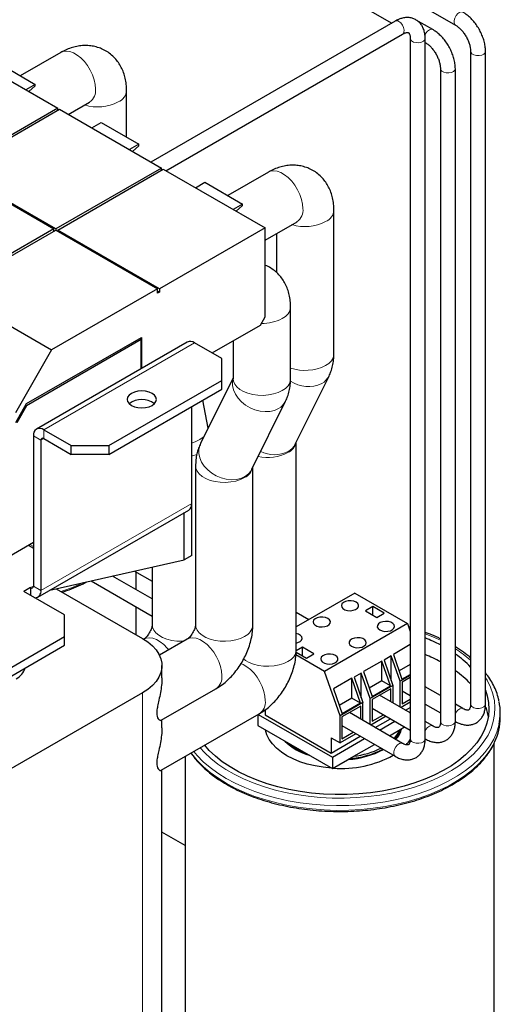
# Model space of a CAD drawing. Header units: millimetres. Extents: x 5 to 418, y 2 to 292.
# Tile 26 of 43: x 278 to 296, y 84 to 121. Entities that reach past the tile are written whole.
import ezdxf

# ---------------------------------------------------------------- set-up
doc = ezdxf.new("R2010")
doc.units = ezdxf.units.MM

msp = doc.modelspace()

# ---------------------------------------------------------------- linework, layer by layer
at = {"color": 7, "linetype": 'Continuous', "lineweight": 25}
for p, q in [((278.7848, 129.3647), (294.3455, 120.3818)), ((279.072, 127.8927), (291.9523, 120.4571)), ((292.0827, 120.5323), (282.9221, 115.244)), ((293.4941, 120.2136), (292.8726, 120.5724)), ((283.4821, 114.9207), (292.3627, 120.0473)), ((292.6498, 119.8815), (292.6498, 93.5971)), ((293.2098, 93.5971), (293.2098, 119.8815)), ((293.2098, 119.7311), (293.2141, 119.7287)), ((275.6057, 119.4676), (279.4241, 117.2633)), ((279.5478, 119.3575), (278.0222, 118.4768)), ((294.9126, 119.3995), (294.9126, 94.9033)), ((295.4726, 94.9033), (295.4726, 119.3995)), ((277.1613, 118.9737), (278.5756, 118.1573)), ((293.7812, 118.7464), (293.7812, 94.2502)), ((294.3412, 94.2502), (294.3412, 118.7464)), ((278.5756, 118.1573), (278.2255, 117.9552)), ((278.3363, 117.8913), (278.5756, 118.1034)), ((278.5756, 118.1034), (278.5756, 118.1573)), ((282.0088, 116.1754), (282.0088, 117.9365)), ((279.8223, 117.0334), (280.6227, 117.4955)), ((280.6227, 117.4955), (280.6222, 117.4953)), ((279.4241, 117.2633), (275.4643, 114.9774)), ((275.535, 114.9366), (279.4948, 117.2225)), ((279.4241, 117.1817), (279.4241, 117.2633)), ((279.4948, 117.2225), (283.3132, 115.0182)), ((279.8588, 117.0545), (279.8588, 117.0124)), ((280.7004, 116.5265), (281.0504, 116.7286)), ((281.0504, 116.7286), (282.4646, 115.9122)), ((282.4646, 115.9122), (282.1146, 115.7101)), ((282.2254, 115.6462), (282.4646, 115.8583)), ((282.4646, 115.8583), (282.4646, 115.9122)), ((275.4643, 114.9366), (279.2827, 112.7323)), ((279.3534, 112.7323), (275.535, 114.9366)), ((283.3132, 115.0182), (279.3534, 112.7323)), ((279.4241, 112.6915), (283.3839, 114.9774)), ((283.3132, 114.9366), (283.3132, 115.0182)), ((283.3839, 114.9774), (287.2023, 112.7731)), ((287.3259, 114.8673), (285.8003, 113.9865)), ((284.5895, 114.2814), (284.9395, 114.4835)), ((284.9395, 114.4835), (286.3537, 113.6671)), ((286.3537, 113.6671), (286.0037, 113.465)), ((286.1145, 113.401), (286.3537, 113.6132)), ((286.3537, 113.6132), (286.3537, 113.6671)), ((289.7869, 108.0489), (289.7869, 113.4462)), ((279.2827, 112.7323), (275.3086, 110.4381)), ((275.3793, 110.3973), (279.3534, 112.6915)), ((279.2827, 112.6506), (279.2827, 112.7323)), ((279.3534, 112.7323), (279.3534, 112.6915)), ((279.3534, 112.6915), (283.1717, 110.4872)), ((283.2425, 110.4872), (279.4241, 112.6915)), ((279.4241, 112.6915), (279.4241, 112.6506)), ((287.2023, 112.7731), (283.2425, 110.4872)), ((287.2023, 112.3133), (288.4009, 113.0052)), ((287.2023, 109.4334), (287.2023, 112.7731)), ((288.4009, 113.0052), (288.4004, 113.005)), ((287.6369, 112.5642), (287.6369, 111.0958)), ((283.1717, 110.4872), (279.1977, 108.193)), ((283.1717, 110.3239), (283.1717, 110.4872)), ((283.2425, 110.4872), (283.2425, 110.3647)), ((275.3793, 110.3973), (279.1977, 108.193)), ((283.2425, 110.3647), (283.1717, 110.4055)), ((283.2425, 110.3647), (283.1717, 110.3239)), ((288.1606, 107.11), (288.1606, 109.8128)), ((287.0255, 109.1273), (287.2023, 109.4334)), ((285.2139, 108.0814), (287.0255, 109.1273)), ((278.2574, 106.1804), (282.5636, 108.6663)), ((282.4876, 108.6224), (282.5601, 108.5806)), ((282.5636, 108.6663), (282.5636, 107.4951)), ((282.5601, 108.5806), (278.2581, 106.0971)), ((284.2827, 108.4875), (278.6258, 105.2218)), ((282.5601, 107.493), (282.5601, 108.5806)), ((285.583, 107.8684), (284.5577, 108.4603)), ((286.0106, 108.5414), (286.0106, 107.11)), ((279.1977, 108.193), (277.8377, 105.8375)), ((285.583, 107.0519), (285.583, 107.8684)), ((286.0106, 107.1538), (284.7819, 104.678)), ((288.3341, 104.661), (289.6014, 107.2147)), ((281.3403, 104.6027), (285.583, 107.0519)), ((285.583, 106.7253), (285.583, 107.0519)), ((286.0108, 107.1234), (286.0106, 107.11)), ((286.0106, 107.11), (286.0106, 107.1105)), ((281.3403, 104.2761), (285.583, 106.7253)), ((277.8508, 105.4761), (278.2574, 106.1804)), ((278.2581, 106.0971), (277.8874, 105.455)), ((278.2215, 106.1182), (278.2581, 106.0971)), ((284.4516, 102.4383), (284.4516, 106.0722)), ((285.0709, 105.2604), (284.8649, 106.3108)), ((286.7077, 103.7222), (287.9751, 106.2758)), ((278.5119, 104.97), (278.5119, 99.3359)), ((278.9008, 105.1946), (279.9261, 104.6027)), ((278.7948, 104.8068), (278.7948, 99.1726)), ((278.9008, 104.868), (279.9261, 104.2761)), ((279.9261, 104.6027), (281.3403, 104.6027)), ((279.9261, 104.2761), (279.9261, 104.6027)), ((281.3403, 104.6027), (281.3403, 104.2761)), ((288.3727, 96.9438), (288.3727, 104.7389)), ((281.3403, 104.2761), (279.9261, 104.2761)), ((284.5964, 103.8437), (284.5964, 97.883)), ((286.7464, 97.883), (286.7464, 103.8)), ((284.4516, 102.3157), (284.4477, 102.377)), ((278.6808, 98.9208), (284.3377, 102.1864)), ((284.1688, 100.3152), (284.1688, 102.0889)), ((284.4516, 100.4785), (284.4516, 102.3157)), ((276.1944, 99.6391), (278.5119, 100.9769)), ((278.3171, 100.8645), (278.5119, 100.7521)), ((279.1269, 99.1783), (284.1688, 100.3152)), ((284.4516, 100.4785), (284.1688, 100.3152)), ((282.3076, 99.8955), (282.97, 99.5131)), ((282.3674, 99.2014), (282.3674, 99.861)), ((282.97, 100.0449), (282.97, 97.8828)), ((280.6804, 99.5286), (282.97, 98.2069)), ((282.97, 98.8535), (281.4859, 99.7102)), ((278.4058, 99.2747), (278.1584, 99.1318)), ((279.6786, 98.2541), (278.1584, 99.1318)), ((278.4058, 99.2747), (278.4058, 98.9889)), ((279.3721, 99.2336), (282.6025, 97.3687)), ((290.5681, 99.0672), (288.3727, 97.7998)), ((290.5681, 99.0672), (292.548, 97.9242)), ((282.3674, 97.5045), (282.3674, 98.5548)), ((288.8467, 98.0734), (288.3727, 98.3471)), ((291.2504, 98.563), (290.9676, 98.3997)), ((290.9676, 98.3997), (291.3919, 98.1548)), ((291.6747, 98.3181), (291.2504, 98.563)), ((291.2504, 98.2365), (291.2504, 98.563)), ((291.3919, 98.1548), (291.6747, 98.3181)), ((279.6786, 97.4377), (279.6786, 98.2541)), ((292.548, 97.9242), (289.4367, 96.1281)), ((292.548, 97.9242), (292.6498, 97.6309)), ((275.5774, 95.0701), (279.6786, 97.4377)), ((279.6786, 97.1111), (279.6786, 97.4377)), ((282.659, 97.3442), (282.6513, 97.3397)), ((284.2854, 97.3443), (283.2404, 96.741)), ((275.5774, 94.7435), (279.6786, 97.1111)), ((288.3704, 96.8539), (288.7544, 96.6322)), ((288.6129, 97.0404), (288.372, 96.9013)), ((289.0372, 96.7955), (288.6129, 97.0404)), ((288.6129, 96.7139), (288.6129, 97.0404)), ((288.7544, 96.6322), (289.0372, 96.7955)), ((292.6498, 97.1384), (292.0159, 96.7724)), ((289.4367, 96.1281), (288.3611, 96.749)), ((291.5796, 96.5206), (290.8937, 96.1246)), ((291.9027, 95.5901), (291.5796, 96.5206)), ((291.5796, 95.7766), (291.5796, 96.5206)), ((291.9346, 96.7145), (291.6673, 96.5602)), ((291.6673, 96.5602), (291.9979, 95.6082)), ((292.2651, 95.7625), (291.9346, 96.7145)), ((291.9346, 95.7905), (291.9346, 96.7145)), ((292.0159, 96.7724), (292.339, 95.8419)), ((283.3348, 95.8872), (283.3348, 96.3482)), ((290.0148, 94.4634), (289.4367, 96.1281)), ((290.8124, 96.0667), (290.5451, 95.9124)), ((291.143, 95.1147), (290.8124, 96.0667)), ((290.8124, 95.1427), (290.8124, 96.0667)), ((290.8937, 96.1246), (291.2168, 95.1941)), ((292.6498, 96.3944), (292.2311, 96.1527)), ((290.4574, 95.8728), (289.7715, 95.4768)), ((290.7805, 94.9423), (290.4574, 95.8728)), ((290.4574, 95.1288), (290.4574, 95.8728)), ((290.5451, 95.9124), (290.8757, 94.9604)), ((291.5796, 95.7766), (291.1089, 95.5049)), ((291.9027, 95.5901), (291.5796, 95.7766)), ((292.6498, 95.9846), (292.2651, 95.7625)), ((292.2651, 94.7938), (292.2651, 95.7625)), ((292.339, 95.8419), (292.6498, 96.0214)), ((292.6498, 95.9029), (292.3482, 95.7288)), ((292.3482, 95.7288), (292.3482, 94.9123)), ((292.6498, 95.878), (292.6282, 95.8905)), ((282.6025, 95.3277), (267.8947, 86.837)), ((283.3095, 94.2984), (285.3603, 95.4823)), ((289.7715, 95.4768), (290.0946, 94.5463)), ((291.9979, 95.6082), (291.143, 95.1147)), ((291.2168, 95.1941), (291.9027, 95.5901)), ((291.924, 95.4839), (291.2169, 95.0757)), ((291.924, 94.9907), (291.924, 95.4839)), ((291.9979, 95.6082), (291.9979, 94.9481)), ((292.3482, 95.4055), (292.6498, 95.2314)), ((293.7812, 95.2248), (293.2098, 95.5547)), ((290.4574, 95.1288), (289.9867, 94.8571)), ((290.8757, 94.9604), (290.0148, 94.4634)), ((290.7805, 94.9423), (290.4574, 95.1288)), ((290.8757, 94.2897), (290.8757, 94.9604)), ((291.143, 94.1354), (291.143, 95.1147)), ((291.2169, 95.0757), (291.2169, 94.2592)), ((292.6498, 94.5717), (291.4968, 95.2373)), ((292.6498, 94.9721), (292.3031, 94.7719)), ((292.3482, 94.9123), (292.6498, 95.0864)), ((287.2093, 94.6826), (287.147, 94.6466)), ((287.2093, 94.6937), (287.2093, 94.4989)), ((290.7926, 94.8308), (290.0855, 94.4226)), ((290.7805, 94.9423), (290.0946, 94.5463)), ((292.3627, 93.4312), (290.3654, 94.5842)), ((290.7926, 94.3376), (290.7926, 94.8308)), ((291.2169, 94.7523), (292.6498, 93.9251)), ((292.4675, 94.6769), (292.6498, 94.7822)), ((292.6266, 94.5851), (292.6498, 94.5985)), ((293.2098, 94.9081), (293.7812, 94.5782)), ((294.6254, 94.7375), (294.3412, 94.9016)), ((283.3095, 92.4204), (286.9866, 94.5431)), ((283.3348, 94.0091), (283.3348, 94.313)), ((286.9371, 94.5145), (286.9371, 94.0975)), ((286.9465, 94.52), (289.7302, 92.913)), ((287.2093, 94.4989), (289.6842, 93.0702)), ((290.0148, 93.4509), (290.0148, 94.4634)), ((290.0855, 94.4226), (290.0855, 93.606)), ((291.743, 94.4486), (291.1717, 94.1188)), ((291.2169, 94.2592), (291.644, 94.5057)), ((291.3362, 94.0238), (291.9075, 94.3536)), ((291.4953, 93.932), (292.0666, 94.2618)), ((293.4941, 94.0843), (293.2098, 94.2484)), ((294.3412, 94.2549), (294.3455, 94.2525)), ((296.0274, 94.3968), (296.0274, 94.5764)), ((286.9371, 94.0975), (289.7302, 92.4851)), ((290.0855, 94.0992), (292.0827, 92.9462)), ((290.0855, 93.606), (290.5126, 93.8526)), ((291.8658, 93.718), (292.2664, 93.9493)), ((292.2664, 93.9493), (292.4372, 94.0479)), ((289.6842, 93.0702), (290.7761, 93.7005)), ((289.6842, 93.6417), (290.0148, 93.4509)), ((289.6842, 93.6417), (289.6842, 93.0702)), ((289.7302, 92.913), (290.9352, 93.6087)), ((290.6116, 93.7955), (290.0148, 93.4509)), ((293.2098, 93.6018), (293.2141, 93.5993)), ((290.5315, 92.9477), (291.3058, 93.3947)), ((295.8024, 81.4301), (295.8024, 93.4487)), ((284.2024, 92.9358), (284.2024, 81.4301)), ((289.7302, 92.4851), (290.5315, 92.9477)), ((289.7302, 92.913), (289.7302, 92.4851)), ((283.3348, 71.852), (283.3348, 92.4349)), ((284.2024, 89.5952), (283.3348, 90.096))]:
    msp.add_line(p, q, dxfattribs=at)
at = {"color": 7, "linetype": 'Continuous', "lineweight": 18}
for p, q in [((293.2133, 119.7291), (293.2098, 119.7313)), ((278.9008, 105.1946), (284.5577, 108.4603)), ((278.7948, 104.8068), (278.5119, 104.97)), ((278.9008, 104.868), (278.9008, 105.1946)), ((278.9008, 104.868), (278.7948, 104.8068)), ((278.7948, 99.1726), (284.4516, 102.4383)), ((284.4516, 102.3157), (284.4301, 102.3033)), ((278.5119, 100.8197), (278.3757, 100.8983)), ((278.5119, 99.3359), (278.4058, 99.2747)), ((278.5119, 99.3359), (278.7948, 99.1726)), ((292.6096, 97.7468), (292.6498, 97.7351)), ((282.6025, 70.8315), (282.6025, 95.3277)), ((294.3412, 94.2551), (294.3455, 94.2524)), ((293.2098, 93.602), (293.2142, 93.5993))]:
    msp.add_line(p, q, dxfattribs=at)
at = {"color": 7, "linetype": 'Continuous', "lineweight": 18, "flags": 128}
for points in [[(294.3447, 120.3822), (294.3171, 120.4067), (294.2908, 120.4699), (294.2908, 120.5539), (294.3171, 120.6475), (294.3661, 120.7378), (294.4313, 120.8129), (294.5037, 120.8625), (294.5737, 120.8799), (294.6255, 120.8667)], [(292.3627, 120.0473), (292.3807, 120.0608), (292.4131, 120.1173), (292.4199, 120.1971), (292.3999, 120.2894), (292.3561, 120.3818), (292.2942, 120.4617), (292.2227, 120.5185)], [(293.1962, 120.0179), (293.2348, 120.0847), (293.2999, 120.1598), (293.3724, 120.2094), (293.4423, 120.2268), (293.4942, 120.2136)], [(292.6498, 119.8814), (292.6573, 119.8445), (292.6988, 119.7902), (292.7716, 119.7481), (292.8657, 119.7242), (292.9685, 119.7214), (293.0661, 119.7403), (293.1452, 119.7782), (293.1953, 119.8301), (293.2098, 119.8816)], [(280.8454, 117.9877), (280.8324, 118.1564), (280.794, 118.3344), (280.7315, 118.5155), (280.647, 118.6936), (280.5433, 118.8625), (280.424, 119.0167), (280.2932, 119.1507), (280.1554, 119.26), (280.0151, 119.341), (279.8772, 119.3909), (279.7464, 119.4079), (279.6271, 119.3914), (279.5478, 119.3575)], [(294.9126, 119.3995), (294.92, 119.3625), (294.9616, 119.3082), (295.0343, 119.2662), (295.1285, 119.2422), (295.2312, 119.2394), (295.3288, 119.2583), (295.408, 119.2963), (295.458, 119.3482), (295.4726, 119.3996)], [(293.7812, 118.7463), (293.7886, 118.7094), (293.8302, 118.6551), (293.903, 118.6131), (293.9971, 118.5891), (294.0999, 118.5863), (294.1974, 118.6052), (294.2766, 118.6431), (294.3267, 118.695), (294.3412, 118.7465)], [(288.6235, 113.4974), (288.6106, 113.6662), (288.5722, 113.8442), (288.5097, 114.0253), (288.4252, 114.2033), (288.3215, 114.3723), (288.2022, 114.5264), (288.0714, 114.6604), (287.9335, 114.7698), (287.7933, 114.8508), (287.6554, 114.9006), (287.5246, 114.9176), (287.4053, 114.9012), (287.3259, 114.8673)], [(286.0106, 107.134), (285.9869, 107.0183), (285.9871, 106.8603), (286.0222, 106.6988), (286.091, 106.5391), (286.1912, 106.3867), (286.3193, 106.2468), (286.4711, 106.1242), (286.6412, 106.023), (286.824, 105.9467), (287.0132, 105.8979), (287.2023, 105.8782), (287.385, 105.8883), (287.555, 105.9279), (287.7065, 105.9957)], [(286.0106, 107.11), (286.0209, 107.0243), (286.0663, 106.9128), (286.1464, 106.8081), (286.2585, 106.7136), (286.3988, 106.6326), (286.5625, 106.5679), (286.744, 106.5216), (286.9371, 106.4954), (287.1352, 106.4901), (287.3317, 106.5059), (287.5198, 106.5423), (287.6931, 106.5981), (287.8457, 106.6712)], [(284.7551, 104.8324), (284.8823, 104.9166), (284.9122, 104.9405)], [(284.4516, 104.6951), (284.6029, 104.7553), (284.7551, 104.8324)], [(284.7819, 104.678), (284.7543, 104.6136), (284.7196, 104.4646), (284.7197, 104.3067), (284.7548, 104.1451), (284.8237, 103.9855), (284.9238, 103.8331), (285.052, 103.6932), (285.2037, 103.5706), (285.3739, 103.4694), (285.5566, 103.3931), (285.7458, 103.3443), (285.935, 103.3246), (286.1177, 103.3347), (286.2877, 103.3743), (286.4392, 103.442)], [(284.4516, 104.2081), (284.4792, 104.2149), (284.6464, 104.2682)], [(284.5964, 103.8436), (284.6067, 103.758), (284.6521, 103.6465), (284.7322, 103.5418), (284.8443, 103.4473), (284.9846, 103.3663), (285.1483, 103.3016), (285.3297, 103.2553), (285.5229, 103.2291), (285.721, 103.2238), (285.9175, 103.2396), (286.1056, 103.276), (286.2789, 103.3318), (286.4315, 103.4049)], [(282.97, 97.8828), (282.9803, 97.7971), (283.0258, 97.6856), (283.1059, 97.5809), (283.218, 97.4864), (283.3583, 97.4054), (283.5219, 97.3407), (283.7034, 97.2944), (283.8965, 97.2682), (284.0947, 97.2629), (284.1482, 97.2651)], [(284.5964, 97.883), (284.6067, 97.7973), (284.6521, 97.6858), (284.7322, 97.581), (284.8443, 97.4865), (284.9846, 97.4056), (285.1483, 97.3408), (285.3297, 97.2946), (285.5229, 97.2684), (285.721, 97.2631), (285.9175, 97.2789), (286.1056, 97.3153), (286.2789, 97.371), (286.4315, 97.4442)], [(293.2098, 97.5467), (293.4354, 97.4564), (293.7812, 97.2988)], [(282.659, 97.3442), (282.7384, 97.3781), (282.8577, 97.3945), (282.9885, 97.3775), (283.1264, 97.3277), (283.2666, 97.2467), (283.4045, 97.1373), (283.5353, 97.0033), (283.5868, 96.941)], [(284.2854, 97.3443), (284.3648, 97.3782), (284.484, 97.3947), (284.6148, 97.3777), (284.7527, 97.3278), (284.893, 97.2469), (285.0309, 97.1375), (285.1617, 97.0035), (285.2809, 96.8493), (285.3846, 96.6804), (285.4691, 96.5023), (285.5317, 96.3212), (285.57, 96.1432), (285.583, 95.9745)], [(286.3941, 96.6077), (286.4707, 96.5474), (286.611, 96.4664), (286.7746, 96.4017), (286.9561, 96.3554), (287.1492, 96.3292), (287.3474, 96.3239), (287.5438, 96.3397), (287.7319, 96.3761), (287.9052, 96.4318), (288.0579, 96.505)], [(286.2881, 96.425), (286.379, 96.3887), (286.5193, 96.3077), (286.6572, 96.1983), (286.788, 96.0643), (286.9073, 95.9102), (287.0109, 95.7412), (287.0955, 95.5631), (287.158, 95.382), (287.1964, 95.2041), (287.2093, 95.0353)], [(295.4726, 95.8954), (295.5317, 95.7974), (295.6571, 95.5469), (295.7484, 95.2915), (295.8052, 95.0328), (295.8271, 94.7723), (295.814, 94.5117), (295.7659, 94.2524), (295.6831, 93.996), (295.5662, 93.7441), (295.4158, 93.4982), (295.2329, 93.2598), (295.0185, 93.0302), (294.774, 92.811), (294.5007, 92.6033), (294.2004, 92.4085), (293.8748, 92.2277), (293.526, 92.062), (293.1559, 91.9124), (292.7669, 91.7799), (292.3613, 91.6651), (291.9415, 91.5688), (291.51, 91.4916), (291.0695, 91.4339), (290.6225, 91.3961), (290.1718, 91.3784), (289.7201, 91.381), (289.2701, 91.4037), (288.8245, 91.4465), (288.386, 91.5091), (287.9572, 91.5911), (287.5406, 91.6921), (287.1389, 91.8114), (286.7545, 91.9483), (286.3895, 92.102), (286.0463, 92.2715), (285.7269, 92.4559), (285.4332, 92.6541), (285.1669, 92.8647), (284.9298, 93.0867), (284.7691, 93.263)], [(294.6254, 94.7375), (294.5737, 94.7506), (294.5037, 94.7332), (294.4313, 94.6836), (294.3661, 94.6085), (294.3412, 94.5683)], [(294.9126, 94.9033), (294.92, 94.8663), (294.9616, 94.812), (295.0343, 94.77), (295.1285, 94.746), (295.2312, 94.7432), (295.3288, 94.7621), (295.408, 94.8), (295.458, 94.8519), (295.4726, 94.9033)], [(293.7812, 94.2502), (293.7886, 94.2132), (293.8302, 94.1588), (293.903, 94.1168), (293.9971, 94.0928), (294.0999, 94.0901), (294.1974, 94.109), (294.2766, 94.1469), (294.3267, 94.1988), (294.3412, 94.2502)], [(295.98, 94.141), (295.9733, 94.1114), (295.8941, 93.8489), (295.7804, 93.5907), (295.6327, 93.3383), (295.452, 93.0931), (295.2393, 92.8566), (294.9959, 92.6302), (294.7232, 92.4153), (294.4228, 92.213), (294.0964, 92.0246), (293.746, 91.8512), (293.3737, 91.6937), (292.9815, 91.5532), (292.5719, 91.4304), (292.1472, 91.3261), (291.7099, 91.2409), (291.2626, 91.1752), (290.8079, 91.1295), (290.3485, 91.104), (289.887, 91.0989), (289.4262, 91.1142), (288.9688, 91.1498), (288.5175, 91.2056), (288.0748, 91.2811), (287.6435, 91.3759), (287.2261, 91.4895), (286.8249, 91.6213), (286.4423, 91.7704), (286.0807, 91.9359), (285.7421, 92.117), (285.4285, 92.3125), (285.1417, 92.5212), (284.8834, 92.7421), (284.6552, 92.9737), (284.528, 93.1238)], [(293.494, 94.0844), (293.4423, 94.0975), (293.3724, 94.08), (293.2999, 94.0305), (293.2348, 93.9554), (293.2098, 93.9151)], [(295.8149, 93.4811), (295.7804, 93.4111), (295.6327, 93.1586), (295.452, 92.9134), (295.2393, 92.677), (294.9959, 92.4506), (294.7232, 92.2356), (294.4228, 92.0334), (294.0964, 91.8449), (293.746, 91.6715), (293.3737, 91.5141), (292.9815, 91.3736), (292.5719, 91.2508), (292.1472, 91.1465), (291.7099, 91.0612), (291.2626, 90.9956), (290.8079, 90.9498), (290.3485, 90.9244), (289.887, 90.9193), (289.4262, 90.9346), (288.9688, 90.9702), (288.5175, 91.0259), (288.0748, 91.1014), (287.6435, 91.1963), (287.2261, 91.3099), (286.8249, 91.4417), (286.4423, 91.5907), (286.0807, 91.7563), (285.7421, 91.9373), (285.4285, 92.1328), (285.1417, 92.3416), (284.8834, 92.5624), (284.6552, 92.794), (284.4584, 93.035), (284.4335, 93.0692)], [(292.6498, 93.5971), (292.6573, 93.56), (292.6988, 93.5057), (292.7716, 93.4637), (292.8657, 93.4397), (292.9685, 93.437), (293.0661, 93.4558), (293.1452, 93.4938), (293.1953, 93.5457), (293.2098, 93.5971)], [(292.3627, 93.4312), (292.311, 93.4443), (292.241, 93.4269), (292.1685, 93.3773), (292.1034, 93.3023), (292.0544, 93.2119), (292.0281, 93.1184), (292.0281, 93.0344), (292.0544, 92.9712), (292.0828, 92.9462)]]:
    msp.add_lwpolyline(points, dxfattribs=at)
at = {"color": 7, "linetype": 'Continuous', "lineweight": 25, "flags": 128}
for points in [[(282.9667, 106.5621), (282.8528, 106.6126), (282.7201, 106.6443), (282.5778, 106.6551), (282.4354, 106.6443), (282.3028, 106.6126), (282.1889, 106.5621), (282.1015, 106.4963), (282.0465, 106.4198), (282.0278, 106.3376), (282.0465, 106.2554), (282.1015, 106.1788), (282.1889, 106.1131), (282.3028, 106.0626), (282.4354, 106.0309), (282.5778, 106.0201), (282.7201, 106.0309), (282.8528, 106.0626), (282.9667, 106.1131), (283.0541, 106.1788), (283.109, 106.2554), (283.1278, 106.3376), (283.109, 106.4198), (283.0541, 106.4963), (282.9667, 106.5621)], [(290.6193, 98.7314), (290.5323, 98.7673), (290.4297, 98.7849), (290.3228, 98.7824), (290.2232, 98.7599), (290.1415, 98.72), (290.0868, 98.6669), (290.0648, 98.6065), (290.0781, 98.5452), (290.125, 98.4897), (290.2007, 98.446), (290.2968, 98.4189), (290.403, 98.4113), (290.5077, 98.424), (290.5996, 98.4556), (290.6687, 98.5027), (290.7076, 98.5602), (290.712, 98.6219), (290.6815, 98.6811), (290.6193, 98.7314)], [(289.5587, 98.1191), (289.4716, 98.155), (289.3691, 98.1726), (289.2622, 98.1701), (289.1625, 98.1476), (289.0809, 98.1077), (289.0261, 98.0546), (289.0042, 97.9942), (289.0174, 97.9329), (289.0644, 97.8774), (289.14, 97.8337), (289.2361, 97.8066), (289.3423, 97.799), (289.447, 97.8116), (289.5389, 97.8433), (289.6081, 97.8904), (289.647, 97.9479), (289.6514, 98.0096), (289.6209, 98.0688), (289.5587, 98.1191)], [(291.5068, 97.6884), (291.5938, 97.6526), (291.6964, 97.6349), (291.8033, 97.6375), (291.9029, 97.6599), (291.9846, 97.6999), (292.0393, 97.7529), (292.0613, 97.8134), (292.0481, 97.8746), (292.0011, 97.9301), (291.9254, 97.9738), (291.8293, 98.0009), (291.7231, 98.0086), (291.6184, 97.9959), (291.5265, 97.9643), (291.4574, 97.9171), (291.4185, 97.8596), (291.4141, 97.7979), (291.4446, 97.7387), (291.5068, 97.6884)], [(288.3727, 97.1965), (288.4346, 97.213), (288.5162, 97.2529), (288.571, 97.3059), (288.5929, 97.3664), (288.5797, 97.4277), (288.5327, 97.4831), (288.4571, 97.5268), (288.3727, 97.5518)], [(282.6025, 97.3687), (282.8027, 97.2383), (282.9742, 97.0948), (283.1145, 96.9405), (283.2216, 96.7776), (283.2938, 96.6083), (283.3302, 96.4353), (283.3302, 96.2611), (283.2938, 96.088), (283.2216, 95.9188), (283.1145, 95.7559), (282.9742, 95.6016), (282.8027, 95.4581), (282.6025, 95.3277)], [(290.4461, 97.0761), (290.5332, 97.0402), (290.6357, 97.0226), (290.7426, 97.0252), (290.8423, 97.0476), (290.9239, 97.0875), (290.9787, 97.1406), (291.0006, 97.201), (290.9874, 97.2623), (290.9404, 97.3178), (290.8648, 97.3615), (290.7687, 97.3886), (290.6625, 97.3963), (290.5578, 97.3836), (290.4659, 97.352), (290.3967, 97.3048), (290.3578, 97.2473), (290.3534, 97.1856), (290.3839, 97.1264), (290.4461, 97.0761)], [(289.8451, 96.7292), (289.758, 96.7651), (289.6555, 96.7827), (289.5486, 96.7801), (289.4489, 96.7577), (289.3673, 96.7178), (289.3125, 96.6647), (289.2905, 96.6042), (289.3038, 96.543), (289.3508, 96.4875), (289.4264, 96.4438), (289.5225, 96.4167), (289.6287, 96.409), (289.7334, 96.4217), (289.8253, 96.4533), (289.8944, 96.5005), (289.9333, 96.558), (289.9378, 96.6197), (289.9072, 96.6789), (289.8451, 96.7292)], [(295.4726, 95.4318), (295.5402, 95.22), (295.5888, 94.9645), (295.6021, 94.7076), (295.58, 94.4509), (295.5226, 94.1959), (295.4303, 93.9445), (295.3037, 93.698), (295.1436, 93.4582), (294.951, 93.2264), (294.7271, 93.0042), (294.4733, 92.793), (294.1912, 92.5941), (293.8827, 92.4088), (293.5496, 92.2382), (293.1941, 92.0834), (292.8185, 91.9454), (292.425, 91.8251), (292.0162, 91.7232), (291.5947, 91.6403), (291.1631, 91.5771), (290.7241, 91.5339), (290.2807, 91.5109), (289.8354, 91.5084), (289.3912, 91.5262), (288.9509, 91.5644), (288.5172, 91.6227), (288.0929, 91.7007), (287.6807, 91.7978), (287.2831, 91.9136), (286.9028, 92.0473), (286.542, 92.198), (286.2032, 92.3647), (285.8883, 92.5465), (285.5995, 92.7421), (285.3385, 92.9504), (285.1069, 93.1699), (284.9378, 93.3603)], [(295.4793, 94.7852), (295.5402, 94.5913), (295.5759, 94.4254)], [(289.6971, 92.5042), (289.6889, 92.5047), (289.3793, 92.5351), (289.0776, 92.5853), (288.7875, 92.6547), (288.5127, 92.7423), (288.2566, 92.8472), (288.0225, 92.968), (287.8133, 93.1032), (287.6316, 93.251), (287.4797, 93.4097), (287.3595, 93.5771), (287.2726, 93.7513), (287.22, 93.93), (287.2191, 93.9347)]]:
    msp.add_lwpolyline(points, dxfattribs=at)
at = {"color": 7, "linetype": 'Continuous', "lineweight": 18}
for centre, radius, start, end in [((292.1417, 120.4145), 0.1318, 52.08097, 116.60858), ((280.3131, 117.932), 0.5352, 305.34553, 5.96665), ((281.4893, 117.9768), 0.521, 293.11844, 355.53415), ((280.9294, 118.9746), 1.6631, 252.68903, 297.36621), ((288.0912, 113.4418), 0.5352, 305.34553, 5.96665), ((289.2675, 113.4866), 0.521, 293.11844, 355.53415), ((288.7076, 114.4844), 1.6631, 252.68903, 297.36621), ((287.6412, 109.8531), 0.521, 293.11844, 355.53415), ((287.1122, 110.7578), 1.5662, 268.20242, 297.92756), ((289.2676, 108.0892), 0.5209, 293.11548, 355.56438), ((288.7052, 109.1147), 1.6888, 251.18655, 297.00644), ((289.0092, 107.5137), 0.6634, 299.20065, 333.20042), ((287.6412, 107.1503), 0.5209, 293.11548, 355.56438), ((288.821, 107.9821), 1.1659, 235.19612, 296.04049), ((287.3828, 106.5748), 0.6634, 299.20065, 333.20042), ((287.8152, 104.8573), 0.5679, 295.28963, 347.21009), ((287.7418, 104.96), 0.6634, 299.20045, 333.21401), ((287.2969, 105.8141), 1.6556, 257.66713, 297.36499), ((287.5607, 105.4011), 1.1382, 242.71407, 296.32656), ((286.1889, 103.9184), 0.5679, 295.28963, 347.21009), ((286.1155, 104.0212), 0.6634, 299.20045, 333.21401), ((277.3257, 105.9558), 7.1785, 288.05336, 295.23133), ((286.227, 97.9233), 0.5209, 293.11548, 355.56438), ((287.8533, 96.9841), 0.5209, 293.11548, 355.56438), ((291.9302, 93.2203), 4.4692, 48.13914, 57.35194), ((285.0657, 95.9121), 0.5211, 304.43238, 6.8798), ((286.692, 94.9729), 0.5211, 304.43238, 6.8798)]:
    msp.add_arc(centre, radius, start, end, dxfattribs=at)
at = {"color": 7, "linetype": 'Continuous', "lineweight": 25}
for centre, radius, start, end in [((284.3966, 108.2354), 0.2766, 54.38242, 114.30712), ((282.5778, 105.5584), 0.7758, 52.55479, 127.44521), ((278.749, 105.0085), 0.2402, 50.79671, 189.21404), ((278.8594, 104.8172), 0.0655, 50.79671, 189.21404), ((284.19, 102.4049), 0.2637, 304.05635, 7.25583), ((278.4473, 99.3254), 0.0655, 230.79671, 9.21404), ((278.5608, 99.1326), 0.2374, 271.73171, 9.70784), ((290.9017, 91.6474), 6.1889, 62.27248, 68.10263), ((290.9017, 91.0186), 6.1889, 62.27248, 68.10263), ((292.1339, 93.6286), 3.8505, 43.81, 55.0229), ((277.5796, 96.447), 0.6542, 295.85466, 343.52571), ((292.1339, 92.9999), 3.8505, 43.81, 55.0229), ((294, 94.5764), 2.0273, 347.59801, 11.97395), ((293.8918, 94.41), 2.1356, 334.21892, 359.6462), ((291.2352, 94.3885), 1.1208, 316.30667, 336.92788), ((291.3257, 94.2571), 1.0142, 318.81454, 343.40125), ((291.3484, 94.2438), 1.0148, 318.83216, 345.2837), ((289.4583, 95.0762), 2.1727, 225.9934, 254.01198), ((291.461, 94.299), 1.3869, 318.36692, 328.99599), ((289.4561, 95.0886), 2.1571, 229.03226, 250.97312), ((290.1044, 96.1284), 3.3065, 273.85044, 297.70198), ((290.1417, 95.9903), 3.1427, 274.21793, 297.9905), ((290.1569, 96.0486), 3.1234, 276.88771, 296.50171), ((290.0603, 96.5778), 4.0883, 265.74967, 298.53748)]:
    msp.add_arc(centre, radius, start, end, dxfattribs=at)
for points, knots in [([(295.4726, 119.3995), (295.4718, 119.4325), (295.4695, 119.5253), (295.446, 119.6831), (295.396, 119.8705), (295.324, 120.0561), (295.2323, 120.2356), (295.1232, 120.4051), (294.9987, 120.5609), (294.8611, 120.699), (294.735, 120.7999), (294.6544, 120.8491), (294.6254, 120.8668)], [0, 0, 0, 0, 0.0605792, 0.1706134, 0.2802822, 0.3895109, 0.4984088, 0.6073089, 0.7165584, 0.8265348, 0.937677, 1, 1, 1, 1]), ([(293.2098, 119.8815), (293.209, 119.9143), (293.2067, 120.0077), (293.1822, 120.147), (293.1299, 120.2919), (293.0576, 120.4132), (292.9632, 120.5163), (292.8482, 120.5962), (292.7168, 120.6479), (292.5782, 120.6698), (292.4348, 120.6634), (292.2875, 120.6289), (292.1696, 120.5806), (292.1017, 120.5429), (292.0827, 120.5323)], [0, 0, 0, 0, 0.0563139, 0.1602833, 0.2514524, 0.3386632, 0.4229868, 0.5132151, 0.6007484, 0.6874092, 0.7754901, 0.8669908, 0.9627343, 1, 1, 1, 1]), ([(292.3627, 120.0473), (292.3778, 120.0556), (292.4216, 120.0794), (292.4848, 120.1012), (292.5401, 120.1082), (292.5719, 120.1029), (292.586, 120.0957), (292.6027, 120.0813), (292.6249, 120.0436), (292.6433, 119.9813), (292.6496, 119.9212), (292.6498, 119.8855), (292.6498, 119.8815)], [0, 0, 0, 0, 0.0594209, 0.1716232, 0.2841082, 0.4004206, 0.5323115, 0.6605969, 0.7724932, 0.8796636, 0.9864855, 1, 1, 1, 1]), ([(294.3412, 118.7464), (294.3404, 118.7794), (294.3382, 118.8722), (294.3146, 119.03), (294.2647, 119.2174), (294.1926, 119.403), (294.101, 119.5825), (293.9918, 119.7519), (293.8674, 119.9078), (293.7297, 120.0459), (293.6036, 120.1468), (293.523, 120.196), (293.4941, 120.2136)], [0, 0, 0, 0, 0.0605792, 0.1706134, 0.2802822, 0.3895109, 0.4984088, 0.6073089, 0.7165584, 0.8265348, 0.937677, 1, 1, 1, 1]), ([(294.3455, 120.3818), (294.3612, 120.3722), (294.4071, 120.3442), (294.4884, 120.2796), (294.5845, 120.1826), (294.6756, 120.0669), (294.7568, 119.9376), (294.8237, 119.8007), (294.8733, 119.6632), (294.903, 119.5351), (294.912, 119.449), (294.9125, 119.4078), (294.9126, 119.3995)], [0, 0, 0, 0, 0.0584028, 0.1706865, 0.284778, 0.4006228, 0.5175901, 0.6349316, 0.7517136, 0.8671024, 0.9734927, 1, 1, 1, 1]), ([(293.2141, 119.7287), (293.2298, 119.7191), (293.2758, 119.6911), (293.3571, 119.6265), (293.4531, 119.5295), (293.5442, 119.4138), (293.6254, 119.2845), (293.6923, 119.1476), (293.7419, 119.01), (293.7716, 118.882), (293.7806, 118.7959), (293.7811, 118.7546), (293.7812, 118.7464)], [0, 0, 0, 0, 0.0584028, 0.1706865, 0.284778, 0.4006228, 0.5175901, 0.6349316, 0.7517136, 0.8671024, 0.9734927, 1, 1, 1, 1]), ([(282.0088, 117.9365), (282.0075, 117.9913), (282.0046, 118.1244), (281.9759, 118.3297), (281.9197, 118.5471), (281.8388, 118.7493), (281.7351, 118.9347), (281.6053, 119.1078), (281.4493, 119.2634), (281.2692, 119.3954), (281.0758, 119.4968), (280.8735, 119.5678), (280.6655, 119.6091), (280.4543, 119.6217), (280.2418, 119.6063), (280.0289, 119.5635), (279.8167, 119.493), (279.657, 119.4191), (279.5685, 119.3692), (279.5478, 119.3575)], [0, 0, 0, 0, 0.0464537, 0.1127045, 0.1766956, 0.2386686, 0.2990416, 0.3582624, 0.423068, 0.4861121, 0.5476614, 0.6081934, 0.6681502, 0.7281012, 0.7886463, 0.8504119, 0.9140027, 0.9798784, 1, 1, 1, 1]), ([(289.7869, 113.4462), (289.7857, 113.5011), (289.7828, 113.6342), (289.7541, 113.8395), (289.6979, 114.0569), (289.617, 114.259), (289.5133, 114.4445), (289.3835, 114.6176), (289.2275, 114.7731), (289.0473, 114.9051), (288.854, 115.0065), (288.6517, 115.0776), (288.4437, 115.1189), (288.2325, 115.1315), (288.02, 115.1161), (287.8071, 115.0733), (287.5949, 115.0027), (287.4352, 114.9289), (287.3467, 114.8789), (287.3259, 114.8673)], [0, 0, 0, 0, 0.04645365, 0.11270445, 0.17669562, 0.23866863, 0.29904161, 0.35826236, 0.42306797, 0.48611207, 0.54766137, 0.60819337, 0.66815017, 0.72810117, 0.78864632, 0.85041188, 0.91400268, 0.97987843, 1, 1, 1, 1]), ([(288.1606, 109.8128), (288.1594, 109.8676), (288.1564, 110.0007), (288.1277, 110.206), (288.0715, 110.4234), (287.9907, 110.6256), (287.8869, 110.8111), (287.7571, 110.984), (287.6013, 111.1402), (287.4203, 111.2697), (287.2855, 111.3479), (287.2097, 111.374), (287.2023, 111.3766)], [0, 0, 0, 0, 0.0837965, 0.2033046, 0.3187366, 0.4305281, 0.5394333, 0.6462601, 0.7631612, 0.8768848, 0.987912, 1, 1, 1, 1]), ([(289.6014, 107.2147), (289.6274, 107.2718), (289.6837, 107.3953), (289.7414, 107.5984), (289.7801, 107.8197), (289.7846, 107.9722), (289.7869, 108.0489)], [0, 0, 0, 0, 0.2188148, 0.4736787, 0.7354437, 1, 1, 1, 1]), ([(287.9751, 106.2758), (288.0011, 106.3329), (288.0574, 106.4564), (288.115, 106.6595), (288.1537, 106.8808), (288.1583, 107.0334), (288.1606, 107.11)], [0, 0, 0, 0, 0.2188148, 0.4736787, 0.7354437, 1, 1, 1, 1]), ([(284.7819, 104.678), (284.7559, 104.6209), (284.6996, 104.4974), (284.6419, 104.2942), (284.6032, 104.073), (284.5987, 103.9204), (284.5964, 103.8437)], [0, 0, 0, 0, 0.2188148, 0.4736787, 0.7354437, 1, 1, 1, 1]), ([(279.591, 99.1072), (279.6163, 99.1152), (279.7694, 99.1637), (280.0341, 99.2691), (280.3162, 99.3888), (280.4675, 99.4679), (280.5102, 99.4902)], [0, 0, 0, 0, 0.0762179, 0.4620228, 0.8479674, 1, 1, 1, 1]), ([(282.97, 97.8828), (282.97, 97.8805), (282.9699, 97.8744), (282.9665, 97.8414), (282.9526, 97.7813), (282.9259, 97.7039), (282.8858, 97.6174), (282.8343, 97.5304), (282.7766, 97.4526), (282.7206, 97.3922), (282.6781, 97.3562), (282.6621, 97.346), (282.6594, 97.3444), (282.659, 97.3442)], [0, 0, 0, 0, 0.060546, 0.1584396, 0.2554899, 0.355303, 0.4585136, 0.5645878, 0.6719218, 0.7786053, 0.8851365, 0.9825216, 1, 1, 1, 1]), ([(284.5964, 97.883), (284.5963, 97.8807), (284.5963, 97.8746), (284.5928, 97.8416), (284.5789, 97.7814), (284.5522, 97.7041), (284.5121, 97.6175), (284.4607, 97.5305), (284.403, 97.4527), (284.347, 97.3923), (284.3044, 97.3563), (284.2885, 97.3461), (284.2858, 97.3445), (284.2854, 97.3443)], [0, 0, 0, 0, 0.060546, 0.1584396, 0.2554899, 0.355303, 0.4585136, 0.5645878, 0.6719218, 0.7786053, 0.8851365, 0.9825216, 1, 1, 1, 1]), ([(285.3603, 95.4823), (285.4061, 95.5101), (285.5239, 95.5815), (285.7034, 95.7187), (285.8952, 95.8961), (286.0725, 96.0943), (286.2332, 96.3098), (286.3756, 96.5396), (286.498, 96.7812), (286.599, 97.0328), (286.6766, 97.2925), (286.7266, 97.5507), (286.7449, 97.7483), (286.7461, 97.8565), (286.7464, 97.883)], [0, 0, 0, 0, 0.0576527, 0.148034, 0.2390643, 0.3303392, 0.421439, 0.5124479, 0.6037353, 0.6956969, 0.788812, 0.8835454, 0.9714499, 1, 1, 1, 1]), ([(292.6498, 97.779), (292.6353, 97.7838), (292.6166, 97.7899), (292.5969, 97.7948), (292.5925, 97.7959)], [0, 0, 0, 0, 0.7792517, 1, 1, 1, 1]), ([(293.7812, 97.3557), (293.7603, 97.3662), (293.6282, 97.4323), (293.4375, 97.5127), (293.2615, 97.5758), (293.2098, 97.5943)], [0, 0, 0, 0, 0.1174527, 0.7411977, 1, 1, 1, 1]), ([(286.9866, 94.5431), (287.0325, 94.5709), (287.1502, 94.6423), (287.3297, 94.7795), (287.5216, 94.9569), (287.6988, 95.1552), (287.8596, 95.3706), (288.0019, 95.6004), (288.1244, 95.842), (288.2253, 96.0936), (288.303, 96.3534), (288.353, 96.6115), (288.3712, 96.8091), (288.3724, 96.9173), (288.3727, 96.9438)], [0, 0, 0, 0, 0.0576527, 0.148034, 0.2390643, 0.3303392, 0.421439, 0.5124479, 0.6037353, 0.6956969, 0.788812, 0.8835454, 0.9714499, 1, 1, 1, 1]), ([(294.9126, 96.646), (294.8681, 96.6836), (294.7397, 96.7921), (294.548, 96.928), (294.3937, 97.0216), (294.3412, 97.0534)], [0, 0, 0, 0, 0.2589162, 0.7476587, 1, 1, 1, 1]), ([(295.977, 95.024), (295.9721, 95.0515), (295.9522, 95.1652), (295.8854, 95.3621), (295.776, 95.6129), (295.6399, 95.8526), (295.527, 96.0041), (295.4726, 96.0771)], [0, 0, 0, 0, 0.07457355, 0.30858845, 0.54362832, 0.78001254, 1, 1, 1, 1]), ([(283.334, 95.8872), (283.3342, 95.8828), (283.3394, 95.7985), (283.3206, 95.6139), (283.2809, 95.3393), (283.2237, 95.075), (283.1725, 94.8435), (283.143, 94.6746), (283.1401, 94.5932), (283.1391, 94.5637)], [0, 0, 0, 0, 0.0113528, 0.2210362, 0.4295368, 0.6431381, 0.8010469, 0.9277542, 1, 1, 1, 1]), ([(294.3455, 94.2525), (294.3743, 94.2368), (294.4563, 94.1921), (294.5892, 94.1437), (294.7409, 94.1165), (294.882, 94.1185), (295.0185, 94.1487), (295.1452, 94.2084), (295.2557, 94.2963), (295.3439, 94.4054), (295.4101, 94.5328), (295.4539, 94.6777), (295.4709, 94.8039), (295.4722, 94.8815), (295.4726, 94.9033)], [0, 0, 0, 0, 0.0563149, 0.1602839, 0.2514486, 0.3386556, 0.422977, 0.5132016, 0.6007333, 0.6873942, 0.7754775, 0.8669822, 0.9627296, 1, 1, 1, 1]), ([(294.9126, 94.9033), (294.9121, 94.8861), (294.9109, 94.8363), (294.8982, 94.7706), (294.8766, 94.7192), (294.856, 94.6943), (294.8428, 94.6856), (294.8219, 94.6784), (294.7782, 94.678), (294.7151, 94.6932), (294.6599, 94.7178), (294.6289, 94.7355), (294.6254, 94.7375)], [0, 0, 0, 0, 0.0594215, 0.1716248, 0.284109, 0.4004144, 0.5322802, 0.6606212, 0.7725226, 0.8796942, 0.9865157, 1, 1, 1, 1]), ([(283.1391, 94.5637), (283.1418, 94.5229), (283.1482, 94.4262), (283.1918, 94.3485), (283.2394, 94.3044), (283.2827, 94.2872), (283.2988, 94.2987), (283.3062, 94.304)], [0, 0, 0, 0, 0.1577964, 0.3748115, 0.5908659, 0.811948, 1, 1, 1, 1]), ([(293.2141, 93.5993), (293.2429, 93.5836), (293.3249, 93.539), (293.4578, 93.4906), (293.6095, 93.4634), (293.7506, 93.4654), (293.8872, 93.4956), (294.0138, 93.5553), (294.1243, 93.6432), (294.2125, 93.7523), (294.2787, 93.8797), (294.3225, 94.0245), (294.3395, 94.1508), (294.3408, 94.2284), (294.3412, 94.2502)], [0, 0, 0, 0, 0.0563149, 0.1602839, 0.2514486, 0.3386556, 0.422977, 0.5132016, 0.6007333, 0.6873942, 0.7754775, 0.8669822, 0.9627296, 1, 1, 1, 1]), ([(293.7812, 94.2502), (293.7808, 94.2329), (293.7795, 94.1832), (293.7668, 94.1175), (293.7452, 94.0661), (293.7247, 94.0412), (293.7114, 94.0325), (293.6906, 94.0253), (293.6469, 94.0249), (293.5837, 94.0401), (293.5286, 94.0647), (293.4975, 94.0824), (293.4941, 94.0843)], [0, 0, 0, 0, 0.0594215, 0.1716248, 0.284109, 0.4004144, 0.5322802, 0.6606212, 0.7725226, 0.8796942, 0.9865157, 1, 1, 1, 1]), ([(283.334, 94.0091), (283.3342, 94.0048), (283.3394, 93.9204), (283.3206, 93.7358), (283.2809, 93.4612), (283.2237, 93.197), (283.1725, 92.9655), (283.143, 92.7966), (283.1401, 92.7152), (283.1391, 92.6856)], [0, 0, 0, 0, 0.0113528, 0.2210362, 0.4295368, 0.6431381, 0.8010469, 0.9277542, 1, 1, 1, 1]), ([(292.0827, 92.9462), (292.1115, 92.9305), (292.1935, 92.8858), (292.3265, 92.8375), (292.4781, 92.8103), (292.6193, 92.8123), (292.7558, 92.8425), (292.8824, 92.9022), (292.9929, 92.9901), (293.0812, 93.0991), (293.1473, 93.2266), (293.1911, 93.3714), (293.2082, 93.4976), (293.2095, 93.5753), (293.2098, 93.5971)], [0, 0, 0, 0, 0.0563149, 0.1602839, 0.2514486, 0.3386556, 0.422977, 0.5132016, 0.6007333, 0.6873942, 0.7754775, 0.8669822, 0.9627296, 1, 1, 1, 1]), ([(292.6498, 93.5971), (292.6494, 93.5798), (292.6481, 93.53), (292.6354, 93.4644), (292.6138, 93.413), (292.5933, 93.388), (292.5801, 93.3794), (292.5592, 93.3722), (292.5155, 93.3718), (292.4523, 93.387), (292.3972, 93.4116), (292.3662, 93.4292), (292.3627, 93.4312)], [0, 0, 0, 0, 0.0594215, 0.1716248, 0.284109, 0.4004144, 0.5322802, 0.6606212, 0.7725226, 0.8796942, 0.9865157, 1, 1, 1, 1]), ([(284.4253, 93.0645), (284.4692, 93.0027), (284.5692, 92.862), (284.7593, 92.6521), (284.9885, 92.4343), (285.245, 92.2271), (285.5263, 92.0315), (285.8313, 91.8484), (286.158, 91.6788), (286.5049, 91.5236), (286.87, 91.3836), (287.2515, 91.2595), (287.6472, 91.1518), (288.0552, 91.0611), (288.4734, 90.9879), (288.8994, 90.9324), (289.3312, 90.8951), (289.7665, 90.876), (290.203, 90.8752), (290.6385, 90.8928), (291.0706, 90.9287), (291.4972, 90.9827), (291.9161, 91.0545), (292.3249, 91.1438), (292.7217, 91.2501), (293.1044, 91.373), (293.4709, 91.5117), (293.8194, 91.6657), (294.148, 91.8342), (294.4549, 92.0163), (294.7387, 92.2113), (294.9976, 92.4181), (295.2301, 92.6357), (295.4355, 92.8629), (295.6104, 93.0988), (295.7342, 93.2963), (295.7882, 93.4168), (295.8049, 93.454)], [0, 0, 0, 0, 0.0227808, 0.0518874, 0.0810544, 0.1102627, 0.1394957, 0.1687405, 0.1979872, 0.2272296, 0.2564652, 0.2856928, 0.3149124, 0.3441246, 0.3733303, 0.4025307, 0.4317272, 0.4609212, 0.4901142, 0.5193077, 0.5485026, 0.5777005, 0.6069029, 0.6361112, 0.6653269, 0.6945513, 0.7237855, 0.7530304, 0.782286, 0.8115513, 0.8408241, 0.8700985, 0.8993645, 0.9286091, 0.9578147, 0.986961, 1, 1, 1, 1]), ([(283.1391, 92.6856), (283.1418, 92.6449), (283.1482, 92.5482), (283.1918, 92.4704), (283.2394, 92.4264), (283.2827, 92.4091), (283.2988, 92.4207), (283.3062, 92.426)], [0, 0, 0, 0, 0.1577964, 0.3748115, 0.5908659, 0.811948, 1, 1, 1, 1])]:
    msp.add_open_spline(points, degree=3, knots=knots, dxfattribs=at)

doc.saveas('drawing.dxf')
